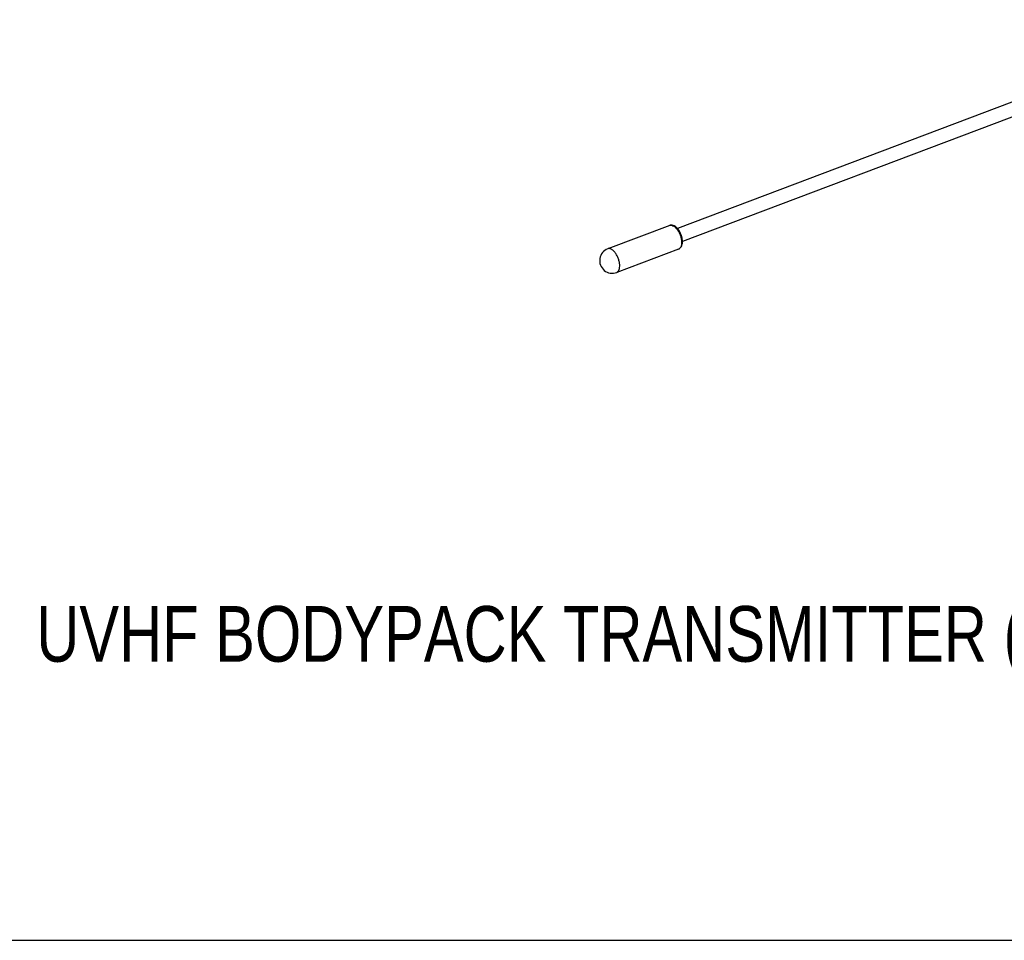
# Model space of a CAD drawing. Header units: inches. Extents: x 0 to 17, y 0 to 11.
# Tile 13 of 38: x 6.5 to 9.2, y 0 to 2.6. Entities that reach past the tile are written whole.
import ezdxf

# ---------------------------------------------------------------- set-up
doc = ezdxf.new("R2010")
doc.units = ezdxf.units.IN
doc.header["$LTSCALE"] = 0.935
doc.header["$MEASUREMENT"] = 0
doc.layers.get('0').update_dxf_attribs({"linetype": 'CONTINUOUS'})
doc.layers.add('1', color=7, linetype='CONTINUOUS')
doc.styles.get("Standard").update_dxf_attribs({"font": 'txt', "width": 0.8})

msp = doc.modelspace()

# ---------------------------------------------------------------- linework, layer by layer
at = {"color": 7, "linetype": 'Continuous'}
msp.add_line((0, 0), (17, 0), dxfattribs=at)
at = {"layer": '1', "color": 7, "linetype": 'Continuous'}
for p, q in [((9.8596, 2.5816), (8.3112, 1.9962)), ((9.8735, 2.5448), (8.3251, 1.9594)), ((8.2894, 2.0048), (8.1159, 1.9392)), ((8.3145, 1.9385), (8.141, 1.8729))]:
    msp.add_line(p, q, dxfattribs=at)
for centre, radius, start, end in [((8.2926, 1.9964), 0.00901, 102.9665, 110.6992), ((8.1284, 1.906), 0.0354, 110.7105, 290.7105)]:
    msp.add_arc(centre, radius, start, end, dxfattribs=at)
for points, knots in [([(8.3252, 1.9581), (8.3253, 1.961), (8.3248, 1.967), (8.3227, 1.9759), (8.3192, 1.9845), (8.3147, 1.9923), (8.3092, 1.9988), (8.3031, 2.0036), (8.2973, 2.0057), (8.2927, 2.0057), (8.2905, 2.0052), (8.2894, 2.0048)], [0, 0, 0, 0, 0.130545, 0.270109, 0.412305, 0.549919, 0.677138, 0.791814, 0.89715, 0.948627, 1, 1, 1, 1]), ([(8.2906, 2.0051), (8.2922, 2.0055), (8.2962, 2.0053), (8.3018, 2.0023), (8.3074, 1.9973), (8.3126, 1.9905), (8.317, 1.9824), (8.3203, 1.9735), (8.3224, 1.9645), (8.3228, 1.9585), (8.3228, 1.9556)], [0, 0, 0, 0, 0.079721, 0.175665, 0.291692, 0.425429, 0.570991, 0.720684, 0.866246, 1, 1, 1, 1]), ([(8.1493, 1.89), (8.1493, 1.893), (8.1489, 1.8992), (8.1467, 1.9085), (8.1431, 1.9176), (8.1385, 1.9259), (8.1331, 1.9326), (8.1281, 1.9369), (8.124, 1.9389), (8.1211, 1.9397), (8.1184, 1.9399), (8.1167, 1.9395), (8.1159, 1.9392)], [0, 0, 0, 0, 0.135484, 0.283048, 0.434385, 0.580623, 0.713639, 0.827515, 0.87669, 0.921035, 0.96158, 1, 1, 1, 1]), ([(8.3145, 1.9385), (8.3162, 1.9392), (8.3194, 1.9413), (8.3228, 1.946), (8.3247, 1.9518), (8.3251, 1.956), (8.3252, 1.9581)], [0, 0, 0, 0, 0.234882, 0.473897, 0.726035, 1, 1, 1, 1]), ([(8.3228, 1.9556), (8.3227, 1.9536), (8.3223, 1.9497), (8.3207, 1.9446), (8.3182, 1.9406), (8.3157, 1.939), (8.3145, 1.9385)], [0, 0, 0, 0, 0.308294, 0.573862, 0.799642, 1, 1, 1, 1]), ([(8.141, 1.8729), (8.1422, 1.8734), (8.1447, 1.875), (8.1472, 1.879), (8.1488, 1.8841), (8.1492, 1.888), (8.1493, 1.89)], [0, 0, 0, 0, 0.200358, 0.426138, 0.691706, 1, 1, 1, 1])]:
    msp.add_open_spline(points, degree=3, knots=knots, dxfattribs=at)

# ---------------------------------------------------------------- texts
at = {"color": 7, "linetype": 'Continuous', "insert": (6.5134, 0.9374), "char_height": 0.15625, "width": 6.375, "attachment_point": 1, "line_spacing_factor": 0.9}
msp.add_mtext('UVHF BODYPACK TRANSMITTER (W/O MIC) OUTLINE DRAWING', dxfattribs=at)

doc.saveas('drawing.dxf')
